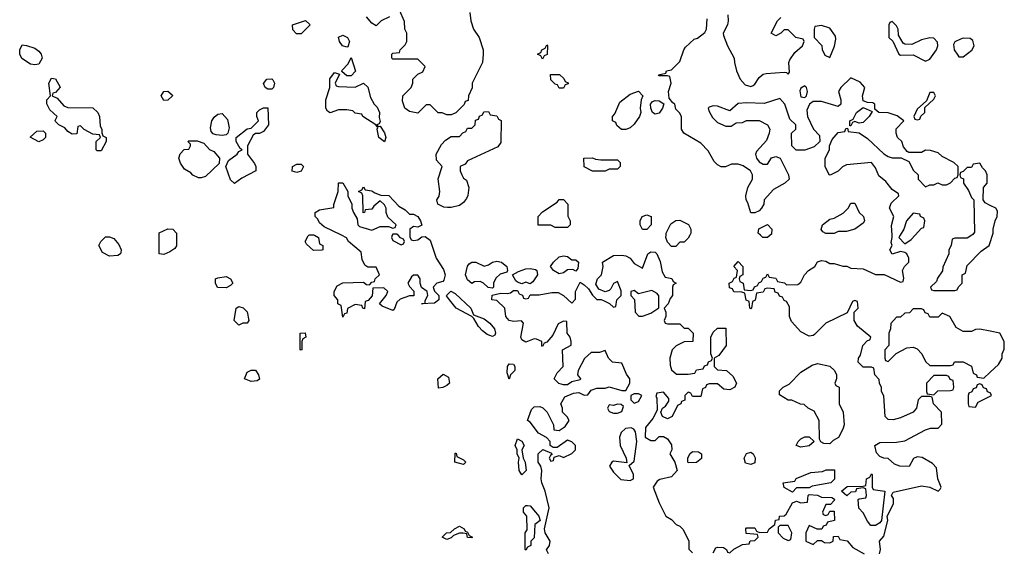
# Model space of a CAD drawing. Header units: inches. Extents: x 2380249 to 2585472, y 382747 to 546448.
# Tile 178 of 256: x 2475338 to 2480068, y 468477 to 471035. Entities that reach past the tile are written whole.
import ezdxf

# ---------------------------------------------------------------- set-up
doc = ezdxf.new("R2010")
doc.units = ezdxf.units.IN
doc.header["$MEASUREMENT"] = 0
for name, color, linetype in [('C4476', 7, 'Continuous'), ('C4477', 7, 'Continuous'), ('C4486', 7, 'Continuous'), ('C4487', 7, 'Continuous')]:
    doc.layers.add(name, color=color, linetype=linetype)

msp = doc.modelspace()

# ---------------------------------------------------------------- linework, layer by layer
at = {"layer": 'C4476', "color": 4, "elevation": 52}
for points in [[(2475770, 469899), (2475736.4, 469916.4), (2475718, 469950), (2475728, 469970), (2475750, 469992), (2475770, 469992), (2475790, 469984.7), (2475814.8, 469954.8), (2475824.7, 469930), (2475823.6, 469916.4), (2475822, 469910), (2475810, 469902)], [(2477990, 469882), (2478010, 469882), (2478022, 469870), (2478019.6, 469840.4), (2478010, 469828), (2477995.3, 469835.3), (2477970, 469834), (2477950, 469819), (2477930, 469814), (2477902, 469830), (2477888, 469850), (2477902, 469870), (2477930, 469896), (2477950, 469901), (2477970, 469898)], [(2477610, 469746), (2477588.4, 469748.4), (2477566, 469770), (2477550, 469778), (2477523.6, 469776.4), (2477510, 469768), (2477490, 469786), (2477479, 469810), (2477489, 469851), (2477498, 469862), (2477510, 469871.3), (2477530, 469871.3), (2477570, 469852), (2477590, 469858), (2477610, 469871.3), (2477630, 469876), (2477652, 469870), (2477678, 469850), (2477682, 469830), (2477678, 469822), (2477646.4, 469813.6), (2477625.4, 469794.6), (2477614, 469770), (2477614, 469750)], [(2477790, 469766), (2477770, 469775.3), (2477750, 469766), (2477730, 469775.3), (2477721.2, 469781.2), (2477706, 469810), (2477733.6, 469826.4), (2477770, 469838.8), (2477790, 469841), (2477815.3, 469835.3), (2477822, 469830), (2477824.7, 469810), (2477803.6, 469776.4)], [(2476330, 469748), (2476289, 469749), (2476278, 469770), (2476278, 469790), (2476290, 469796), (2476330, 469802), (2476351.1, 469791.1), (2476362, 469770), (2476350, 469758)], [(2477610, 469513.2), (2477583.6, 469523.6), (2477560.5, 469540.5), (2477541.6, 469561.6), (2477520.4, 469600.4), (2477509.3, 469609.3), (2477435.3, 469650), (2477402, 469690), (2477389, 469709), (2477390, 469712), (2477409.2, 469730.8), (2477430, 469721), (2477506, 469650), (2477518, 469618), (2477570, 469598), (2477596.9, 469576.9), (2477619.3, 469550), (2477624, 469530), (2477619.9, 469520.1)], [(2478290, 469735.3), (2478274, 469730), (2478274, 469710), (2478292, 469692), (2478294, 469630), (2478312, 469612), (2478330, 469611.3), (2478370, 469626), (2478408.7, 469651.3), (2478408.4, 469708.4), (2478400.4, 469720.4), (2478374, 469734), (2478310, 469718)], [(2476390, 469568.7), (2476368.7, 469590), (2476378, 469650), (2476390, 469658), (2476410.9, 469650.9), (2476430, 469632), (2476438, 469590), (2476430, 469578), (2476410, 469578)], [(2476690, 469448.7), (2476686, 469450), (2476686, 469530), (2476710, 469532), (2476712, 469510), (2476698, 469502), (2476694, 469490), (2476694, 469450)], [(2477690, 469308.7), (2477679, 469339), (2477680.9, 469370), (2477690, 469382.8), (2477710, 469381), (2477717.3, 469370), (2477717.3, 469350), (2477696, 469330)], [(2479230, 468998), (2479200.4, 469000.4), (2479187.3, 469007.3), (2479180.4, 469020.4), (2479178, 469110), (2479154.6, 469154.6), (2479126, 469170), (2479107.3, 469187.3), (2479088.4, 469188.4), (2479047.3, 469207.3), (2479030, 469208), (2478987.3, 469232.7), (2478987.3, 469252.7), (2479006, 469270), (2479034.6, 469285.4), (2479090, 469342), (2479144.7, 469375.3), (2479170, 469384.7), (2479230, 469371.3), (2479252, 469350), (2479262, 469330), (2479262, 469310), (2479254, 469290), (2479258, 469278), (2479274, 469270), (2479274, 469190), (2479294, 469150), (2479298, 469090), (2479291.6, 469068.4), (2479271.1, 469028.9), (2479245.4, 469014.6)], [(2476450, 469297.2), (2476418, 469310), (2476430, 469342), (2476450, 469352), (2476470, 469352), (2476486, 469330), (2476490, 469308), (2476478.8, 469301.2)], [(2477350, 469266), (2477346, 469310), (2477372, 469332), (2477398, 469318), (2477402, 469290), (2477390, 469278), (2477370, 469268)], [(2479790, 469326), (2479730, 469326), (2479694, 469290), (2479694, 469250), (2479698, 469238), (2479730, 469234), (2479748, 469252), (2479810, 469254), (2479822, 469258), (2479826, 469270), (2479822, 469302), (2479807.3, 469307.3), (2479802, 469322)], [(2478310, 469238), (2478290, 469238), (2478274, 469230), (2478274, 469210), (2478290, 469194), (2478310, 469202), (2478326, 469230)], [(2478210, 469188), (2478190, 469182), (2478170, 469186), (2478162, 469170), (2478170, 469154), (2478190, 469144.7), (2478210, 469144.7), (2478230, 469154), (2478238, 469178), (2478227.3, 469187.3)], [(2478275.3, 469075.3), (2478248, 469072), (2478228, 469052), (2478218.8, 469030), (2478222.8, 468990), (2478252, 468930), (2478254, 468906), (2478190, 468915.3), (2478182, 468910), (2478172, 468890), (2478190, 468862), (2478226.4, 468826.4), (2478270, 468822), (2478286, 468830), (2478286, 468850), (2478266, 468894), (2478290, 468914), (2478302, 469010), (2478296.4, 469056.4), (2478288.4, 469068.4)], [(2479090, 468982), (2479068, 468990), (2479078, 469010), (2479090, 469022), (2479110, 469031.3), (2479130, 469032), (2479154, 469010), (2479130, 468988)], [(2477750, 468849), (2477737.2, 468870), (2477734, 468910), (2477738, 468930), (2477728, 468950), (2477728, 468970), (2477719, 468990), (2477730, 469022), (2477750, 469011.3), (2477761, 468990), (2477750.8, 468970), (2477756, 468930), (2477766, 468910), (2477770.7, 468870)], [(2477470, 468898), (2477428, 468910), (2477430, 468954), (2477434, 468954), (2477438, 468938), (2477470, 468922), (2477482, 468910)], [(2478550, 468906), (2478548, 468910), (2478548, 468930), (2478558, 468950), (2478570, 468962), (2478599.6, 468959.6), (2478614, 468950), (2478612.7, 468927.3), (2478590, 468908)], [(2478850, 468898), (2478825.2, 468905.2), (2478818, 468930), (2478828.9, 468951.1), (2478850, 468958), (2478862, 468950), (2478870.9, 468930.9), (2478870, 468906)], [(2479050, 468766), (2479010, 468788), (2479006, 468810), (2479062, 468818), (2479068.4, 468831.6), (2479139, 468861), (2479195.3, 468864.7), (2479212.7, 468872.7), (2479252.7, 468872.7), (2479251.6, 468828.4), (2479234, 468810), (2479144.7, 468795.3), (2479130, 468786), (2479070, 468786)], [(2479426, 468606), (2479410, 468626), (2479390, 468666), (2479368.4, 468688.4), (2479366, 468730), (2479370, 468734), (2479402, 468738), (2479406, 468750), (2479402, 468782), (2479390, 468786), (2479358, 468782), (2479352.7, 468767.3), (2479330, 468766), (2479311.3, 468748.7), (2479286, 468770), (2479312.7, 468792.7), (2479390, 468794), (2479402, 468798), (2479406, 468830), (2479422, 468838), (2479430, 468854), (2479434, 468850), (2479434, 468790), (2479438, 468778), (2479494, 468770), (2479478, 468630), (2479470, 468618), (2479450, 468606)], [(2477770, 468488), (2477766, 468490), (2477766, 468570), (2477775.3, 468584.7), (2477774, 468650), (2477758, 468670), (2477758, 468690), (2477770, 468702), (2477778, 468702), (2477790, 468701), (2477816, 468670), (2477831.3, 468650), (2477838, 468630), (2477812, 468610), (2477810, 468546), (2477794, 468530), (2477794, 468510), (2477778, 468502)], [(2477510, 468546), (2477490, 468548), (2477486, 468566), (2477468.4, 468568.4), (2477450, 468568.7), (2477422, 468558), (2477410, 468546), (2477390, 468538), (2477368, 468550), (2477389.1, 468570.9), (2477408, 468572), (2477426, 468590), (2477450, 468602), (2477474, 468590), (2477478, 468578), (2477490, 468574), (2477498, 468558), (2477514, 468550)], [(2479030, 468606), (2478990, 468606), (2478982, 468598), (2478982, 468570), (2479005.4, 468545.4), (2479030, 468534), (2479042, 468538), (2479048, 468570)]]:
    msp.add_lwpolyline(points, close=True, dxfattribs=at)
for points in [[(2476091.9, 470000), (2476091.3, 469948.7), (2476083.6, 469936.4), (2476059.8, 469920.2), (2476030, 469908), (2476008, 469910), (2476008.4, 470000)], [(2476754, 470000), (2476774, 469990), (2476778, 469958), (2476794, 469950), (2476794, 469930), (2476790, 469928), (2476750, 469926), (2476716.4, 469956.4), (2476708.7, 469970), (2476723.1, 469996.9), (2476727.3, 470000)], [(2477212.5, 470000), (2477212.7, 469992.7), (2477218, 469978), (2477230, 469974), (2477250, 469978), (2477270, 469992), (2477285.2, 469994.8), (2477310, 469976.3), (2477338.4, 469890), (2477374.7, 469834.7), (2477382.4, 469810), (2477376.1, 469783.9), (2477370, 469777.2), (2477342, 469770), (2477324.7, 469750), (2477331.1, 469731.1), (2477351.3, 469710), (2477351.3, 469690), (2477330, 469674), (2477268.7, 469670), (2477286, 469674), (2477286, 469686), (2477299, 469710), (2477295.3, 469730), (2477268.7, 469748.7), (2477262, 469770), (2477262, 469790), (2477250, 469808), (2477230, 469808), (2477219.6, 469800.4), (2477202, 469770), (2477210, 469754), (2477231.6, 469731.6), (2477231, 469709), (2477210, 469709), (2477166.4, 469693.6), (2477150, 469678), (2477136.9, 469643.1), (2477130, 469638), (2477079, 469659), (2477066, 469670), (2477098, 469710), (2477106, 469730), (2477087.3, 469747.3), (2477034, 469746), (2477031.6, 469708.4), (2477012.7, 469687.3), (2476998, 469682), (2476994, 469646), (2476986, 469650), (2476982, 469662), (2476950, 469668), (2476912, 469648), (2476910, 469626), (2476898, 469622), (2476890, 469606), (2476882, 469662), (2476866, 469670), (2476866, 469690), (2476848, 469710), (2476848, 469730), (2476863.1, 469756.9), (2476890, 469771), (2476990, 469774), (2477003.6, 469763.6), (2477018, 469762), (2477030, 469774), (2477042, 469778), (2477046, 469790), (2477066, 469810), (2477050, 469846), (2477010, 469846), (2476996.4, 469856.4), (2476983.1, 469883.1), (2476978, 469918), (2476918, 469970), (2476908.4, 469988.4), (2476884.2, 470000)], [(2477128, 470000), (2477124.7, 469990), (2477130, 469974), (2477170, 469954), (2477182, 469958), (2477186, 469970), (2477182, 469982), (2477167.3, 469987.3), (2477155.6, 470000)], [(2478557, 470000), (2478550, 469986), (2478530, 469966), (2478510, 469966), (2478490, 469946), (2478470, 469946), (2478450, 469966), (2478442, 469990), (2478443, 470000)], [(2479468, 468470), (2479473.2, 468490), (2479468, 468530), (2479490, 468554), (2479508, 468630), (2479506, 468650), (2479536, 468710), (2479535.1, 468735.1), (2479526, 468750), (2479534.6, 468765.4), (2479670, 468796.3), (2479710.6, 468790.6), (2479750, 468771.3), (2479760.4, 468779.6), (2479764, 468790), (2479749, 468830), (2479742, 468882), (2479723.1, 468903.1), (2479672.9, 468932.9), (2479650, 468935.3), (2479631.6, 468928.4), (2479610.9, 468889.1), (2479566, 468890), (2479540.2, 468900.2), (2479510, 468928), (2479488.9, 468928.9), (2479470, 468938), (2479454.6, 468954.6), (2479446, 468990), (2479470, 469004.7), (2479550, 469006), (2479590, 469012), (2479690, 469064.7), (2479712.7, 469072.7), (2479750, 469074), (2479767.3, 469092.7), (2479766, 469150), (2479728, 469190), (2479722, 469222), (2479710, 469226), (2479670, 469226), (2479654, 469210), (2479646, 469170), (2479630.6, 469149.4), (2479570, 469122.7), (2479533.6, 469113.6), (2479510, 469115.3), (2479495.3, 469130), (2479488.7, 469228.7), (2479478, 469250), (2479478, 469270), (2479468.4, 469288.4), (2479467.3, 469307.3), (2479446, 469330), (2479442, 469362), (2479430, 469366), (2479390, 469366), (2479366, 469390), (2479368, 469410), (2479376.4, 469423.6), (2479388.7, 469470), (2479410, 469494), (2479422, 469498), (2479426, 469510), (2479363.1, 469563.1), (2479346, 469590), (2479346, 469630), (2479366, 469650), (2479362, 469682), (2479350, 469686), (2479338, 469682), (2479312.7, 469627.3), (2479210, 469578), (2479156.9, 469523.1), (2479150, 469518), (2479130, 469515.3), (2479090, 469535.3), (2479045.2, 469585.2), (2479035.3, 469610), (2479036.4, 469656.4), (2479022, 469682), (2479010, 469686), (2479002, 469702), (2478988, 469708), (2478982, 469722), (2478967.3, 469727.3), (2478962, 469742), (2478930, 469746), (2478918, 469742), (2478910, 469726), (2478878, 469722), (2478871.6, 469688.4), (2478858, 469682), (2478854, 469650), (2478850, 469646), (2478846, 469650), (2478842, 469682), (2478828.4, 469688.4), (2478822, 469722), (2478807.3, 469727.3), (2478768.4, 469728.4), (2478762, 469742), (2478747.3, 469747.3), (2478746, 469770), (2478762, 469778), (2478770, 469794), (2478782, 469798), (2478786, 469830), (2478768.7, 469850), (2478790, 469874), (2478812, 469850), (2478812, 469810), (2478798, 469802), (2478794, 469790), (2478798, 469778), (2478814, 469770), (2478818, 469738), (2478850, 469734), (2478862, 469738), (2478867.3, 469752.7), (2478882, 469758), (2478888, 469772), (2478902, 469778), (2478910, 469794), (2478922, 469798), (2478930, 469814), (2478938, 469798), (2478970, 469794), (2478978, 469778), (2479011.6, 469771.6), (2479022, 469762), (2479076.4, 469763.6), (2479090, 469774), (2479108, 469810), (2479128, 469830), (2479158, 469850), (2479170, 469872), (2479190, 469878), (2479210, 469876), (2479230, 469864.7), (2479250, 469864.7), (2479291.6, 469851.6), (2479311.3, 469851.3), (2479330, 469842), (2479390, 469838), (2479450, 469811.3), (2479490.9, 469810.9), (2479570, 469774), (2479582, 469778), (2479586, 469794), (2479579, 469830), (2479589, 469850), (2479609.2, 469870), (2479609.2, 469890), (2479599, 469910), (2479590, 469917.2), (2479570, 469921.2), (2479530, 469908.7), (2479518, 469930), (2479528.7, 469950), (2479525.2, 469965.2), (2479529, 469990), (2479528.6, 470000)], [(2478943.1, 470000), (2478930, 469988.7), (2478908.7, 469988.7), (2478896.6, 470000)], [(2479568, 470000), (2479562, 469990), (2479590, 469958), (2479620.4, 469979.6), (2479639, 470000)], [(2479911.9, 470000), (2479890, 469986), (2479830, 469986), (2479818, 469982), (2479812, 469950), (2479802, 469930), (2479802, 469910), (2479772.7, 469847.3), (2479771.6, 469828.4), (2479746.4, 469793.6), (2479742, 469778), (2479714, 469750), (2479718, 469738), (2479730, 469734), (2479830, 469734), (2479842, 469738), (2479847.3, 469752.7), (2479866, 469770), (2479866, 469810), (2479882, 469818), (2479890, 469854), (2479956.4, 469923.6), (2479995.3, 469950), (2480000, 469965)], [(2477878, 468470), (2477868.7, 468488.7), (2477882.7, 468510), (2477886, 468530), (2477862, 468570), (2477859, 468590), (2477881.2, 468690), (2477862.7, 468770), (2477846, 468810), (2477842.7, 468830), (2477846, 468870), (2477841.2, 468890), (2477829.4, 468910), (2477829.5, 468950.5), (2477851.6, 468971.6), (2477892.7, 468952.7), (2477894, 468946), (2477890, 468946), (2477882, 468930), (2477890, 468914), (2477902, 468918), (2477906, 468934), (2477920.4, 468939.6), (2477930, 468942), (2477950, 468932), (2477990, 468952), (2478008, 468970), (2478008, 468990), (2477990, 469008), (2477970, 469015.3), (2477919.6, 468980.4), (2477900.4, 468980.4), (2477886, 468990), (2477886, 469010), (2477868.4, 469028.4), (2477830, 469048.7), (2477790, 469102), (2477778, 469110), (2477797, 469163), (2477810, 469176), (2477836.9, 469176.9), (2477851.1, 469171.1), (2477872, 469150), (2477902, 469090), (2477904.7, 469064.7), (2477930, 469062), (2477959, 469081), (2477978, 469110), (2477968.4, 469128.4), (2477946, 469150), (2477946, 469170), (2477938, 469190), (2477956.4, 469223.6), (2477999, 469241), (2478024.7, 469244.7), (2478050, 469232), (2478067.3, 469232.7), (2478084, 469256), (2478110, 469264.7), (2478150, 469264.7), (2478170, 469271.3), (2478230, 469254), (2478250, 469254), (2478268.7, 469290), (2478268.7, 469310), (2478252.5, 469332.5), (2478230, 469386), (2478186, 469390), (2478166, 469410), (2478150, 469446), (2478123.6, 469436.4), (2478083.6, 469436.4), (2478051.6, 469408.4), (2478021, 469350), (2478018, 469330), (2478032, 469310), (2478030, 469306), (2477990, 469295.3), (2477970, 469282), (2477950, 469282), (2477928.4, 469288.4), (2477906, 469310), (2477920.2, 469339.8), (2477948, 469370), (2477946, 469450), (2477987.3, 469472.7), (2477988, 469490), (2477982, 469510), (2477968.7, 469530), (2477966, 469586), (2477950, 469588), (2477925.4, 469574.6), (2477899.8, 469520.2), (2477870, 469486), (2477858, 469482), (2477850, 469466), (2477846, 469470), (2477846, 469490), (2477820.4, 469500.4), (2477810, 469502), (2477770, 469486), (2477750, 469498), (2477746, 469510), (2477758, 469578), (2477748.7, 469588.7), (2477710, 469586), (2477688.7, 469590), (2477674, 469610), (2477668, 469650), (2477630, 469686), (2477606, 469690), (2477608.4, 469711.6), (2477650, 469722), (2477680.4, 469719.6), (2477696.4, 469723.6), (2477710, 469734), (2477730, 469734), (2477738, 469718), (2477752.7, 469712.7), (2477758, 469698), (2477770, 469694), (2477782, 469698), (2477790, 469714), (2477834, 469714), (2477894.6, 469725.4), (2477924.7, 469724.7), (2477950.9, 469710.9), (2477990, 469674), (2478007.3, 469692.7), (2478008.7, 469730), (2478030, 469774), (2478050, 469762), (2478070, 469742), (2478090, 469712), (2478110, 469692), (2478131.3, 469691.3), (2478145.4, 469685.4), (2478172, 469672), (2478190, 469654), (2478202, 469658), (2478206, 469690), (2478228, 469710), (2478227.3, 469732.7), (2478210, 469778), (2478190, 469768), (2478178, 469742), (2478170, 469735.3), (2478150, 469728), (2478120.9, 469740.9), (2478105.6, 469765.6), (2478114.5, 469790), (2478132.7, 469810), (2478141.2, 469850), (2478138, 469870), (2478190, 469902), (2478230, 469904.7), (2478250, 469901), (2478270.5, 469890.5), (2478290, 469864.7), (2478330, 469842), (2478355.3, 469910), (2478370, 469921), (2478390, 469918), (2478398, 469910), (2478414, 469874), (2478423.6, 469823.6), (2478438, 469798), (2478471.6, 469791.6), (2478478, 469778), (2478492, 469770), (2478478, 469762), (2478474, 469750), (2478474, 469710), (2478463.6, 469696.4), (2478454, 469670), (2478434, 469650), (2478442, 469630), (2478442, 469610), (2478434, 469590), (2478438, 469578), (2478450, 469574), (2478510, 469574), (2478530, 469554), (2478550, 469554), (2478574, 469530), (2478571.1, 469488.9), (2478530, 469488), (2478491.1, 469468.9), (2478472, 469450), (2478462, 469410), (2478463.6, 469376.4), (2478470, 469354), (2478492.7, 469332.7), (2478550, 469332), (2478582, 469338), (2478590, 469354), (2478622, 469358), (2478627.3, 469372.7), (2478642, 469378), (2478647.3, 469392.7), (2478662, 469398), (2478666, 469410), (2478658, 469430), (2478658, 469510), (2478670, 469534), (2478690, 469554), (2478730, 469554), (2478731.3, 469470), (2478696.9, 469423.1), (2478674, 469410), (2478674, 469370), (2478690, 469354), (2478734, 469350), (2478763.6, 469323.6), (2478782, 469290), (2478774, 469270), (2478750, 469258), (2478720.4, 469260.4), (2478690, 469286), (2478650, 469286), (2478638, 469282), (2478632, 469268), (2478618, 469262), (2478610, 469226), (2478570, 469226), (2478562, 469242), (2478550, 469246), (2478534, 469230), (2478532.7, 469207.3), (2478518, 469202), (2478514, 469190), (2478498, 469182), (2478472, 469130), (2478450, 469118), (2478426, 469130), (2478418, 469150), (2478426, 469170), (2478440.4, 469179.6), (2478456.4, 469203.6), (2478456.4, 469216.4), (2478430, 469246), (2478398, 469242), (2478394, 469226), (2478398, 469218), (2478399.6, 469160.4), (2478379.8, 469120.2), (2478343.6, 469076.4), (2478342, 469030), (2478370, 469014), (2478390, 469014), (2478410, 469034), (2478430, 469034), (2478450, 469022), (2478470, 468994), (2478470.9, 468969.1), (2478462, 468950), (2478486, 468910), (2478496, 468870), (2478470, 468839.3), (2478413.4, 468826.6), (2478400.5, 468819.5), (2478381, 468790), (2478410, 468714), (2478442, 468650), (2478470, 468634), (2478492, 468610), (2478510, 468602.8), (2478526, 468586), (2478552, 468530), (2478552.7, 468492.7), (2478570, 468474)], [(2480000, 469538.9), (2479950, 469548.7), (2479930, 469548), (2479910, 469538), (2479870, 469538), (2479836.4, 469556.4), (2479806, 469610), (2479770, 469626), (2479750, 469606), (2479710, 469606), (2479702, 469622), (2479687.3, 469627.3), (2479682, 469642), (2479670, 469646), (2479630, 469646), (2479612.7, 469627.3), (2479590, 469626), (2479570, 469606), (2479550, 469606), (2479523.6, 469576.4), (2479522, 469550), (2479514, 469530), (2479514, 469470), (2479494, 469450), (2479494, 469410), (2479498, 469398), (2479510, 469394), (2479548, 469432), (2479600.4, 469459.6), (2479630, 469462), (2479650, 469454), (2479671.1, 469431.1), (2479690, 469394), (2479710, 469374), (2479810, 469374), (2479822, 469378), (2479828.4, 469391.6), (2479870, 469392), (2479911.1, 469371.1), (2479918, 469338), (2479934, 469330), (2479938, 469318), (2479970, 469314), (2480000, 469342)], [(2480000, 469242.7), (2479987.3, 469247.3), (2479982, 469262), (2479967.3, 469267.3), (2479962, 469282), (2479950, 469286), (2479938, 469282), (2479932.7, 469267.3), (2479918, 469262), (2479912.7, 469247.3), (2479898, 469242), (2479894, 469230), (2479894, 469190), (2479898, 469178), (2479930, 469174), (2479942, 469198), (2480000, 469227)], [(2478670, 468474), (2478682, 468498), (2478690, 468502), (2478719.6, 468499.6), (2478734, 468490), (2478738, 468478), (2478750, 468474), (2478768.4, 468491.6), (2478810, 468514), (2478842, 468518), (2478847.3, 468532.7), (2478870, 468534), (2478886, 468550), (2478882, 468562), (2478827.3, 468567.3), (2478826, 468590), (2478830, 468594), (2478870, 468594), (2478878, 468578), (2478892.7, 468572.7), (2478930, 468574), (2478938, 468590), (2478966, 468610), (2478968.9, 468631.1), (2478986, 468634), (2478988, 468650), (2479010, 468652), (2479020.4, 468659.6), (2479050, 468714), (2479070, 468722), (2479090, 468714), (2479122, 468718), (2479126, 468750), (2479130, 468754), (2479170, 468752), (2479190, 468742), (2479239.6, 468739.6), (2479252, 468732), (2479250, 468726), (2479232.7, 468707.3), (2479210, 468706), (2479194, 468670), (2479198, 468658), (2479210, 468654), (2479222, 468658), (2479230, 468674), (2479250, 468674), (2479252, 468630), (2479218, 468622), (2479212.7, 468607.3), (2479198, 468602), (2479192, 468588), (2479168.4, 468588.4), (2479130, 468606), (2479114, 468570), (2479114, 468530), (2479150, 468514), (2479170, 468534), (2479190, 468534), (2479203.6, 468523.6), (2479230, 468522), (2479246, 468530), (2479247.3, 468552.7), (2479270, 468554), (2479278, 468538), (2479312.7, 468532.7), (2479339.6, 468499.6), (2479394, 468470)]]:
    msp.add_lwpolyline(points, dxfattribs=at)
at = {"layer": 'C4477', "color": 4, "elevation": 52}
for points in [[(2477501, 471070), (2477504.7, 471030), (2477518, 470990), (2477544.7, 470950), (2477564.7, 470890), (2477564.7, 470870), (2477562, 470830), (2477512, 470730), (2477511.1, 470708.9), (2477494, 470670), (2477492.7, 470647.3), (2477478, 470642), (2477472.7, 470627.3), (2477432.7, 470587.3), (2477410, 470578), (2477390, 470578), (2477367.3, 470587.3), (2477348.4, 470588.4), (2477310, 470626), (2477290, 470626), (2477250, 470586), (2477210, 470594), (2477188.7, 470610), (2477176.4, 470643.6), (2477178, 470670), (2477218, 470710), (2477226, 470730), (2477226, 470750), (2477250, 470774), (2477274.6, 470785.4), (2477286, 470810), (2477250, 470846), (2477130, 470846), (2477126, 470850), (2477126, 470870), (2477130, 470874), (2477162, 470878), (2477166, 470890), (2477190, 470914), (2477198, 470930), (2477198, 470970), (2477188, 470990), (2477187.3, 471027.3), (2477162, 471082)], [(2477114, 471050), (2477074, 471030), (2477050, 471006), (2477030, 471018), (2477004, 471050)], [(2479528.6, 470000), (2479526.8, 470046.8), (2479537.2, 470090), (2479516.2, 470130), (2479525.1, 470154.9), (2479562, 470190), (2479559, 470199), (2479530, 470219), (2479498.3, 470258.3), (2479466, 470286), (2479450, 470324), (2479430, 470349.2), (2479310, 470338), (2479291.1, 470328.9), (2479270, 470308), (2479231.6, 470288.4), (2479226, 470290), (2479208, 470330), (2479208, 470370), (2479228, 470410), (2479228, 470430), (2479240.4, 470459.6), (2479270, 470494), (2479302, 470498), (2479307.3, 470512.7), (2479314, 470514), (2479318, 470498), (2479370, 470492), (2479410, 470464.7), (2479490, 470391.3), (2479510, 470378), (2479530, 470372), (2479572, 470372), (2479610, 470354), (2479631.6, 470311.6), (2479654, 470290), (2479654, 470270), (2479690, 470232), (2479710, 470242), (2479730, 470242), (2479748.9, 470251.1), (2479770, 470242), (2479790, 470242), (2479810, 470252), (2479830, 470274), (2479842, 470278), (2479846, 470290), (2479846, 470330), (2479826, 470350), (2479770, 470378), (2479750, 470395.3), (2479712.7, 470407.3), (2479690, 470408), (2479670, 470398), (2479610, 470398), (2479602, 470402), (2479584, 470424), (2479575.3, 470450), (2479555.3, 470470), (2479548.7, 470490), (2479549.1, 470510.9), (2479586, 470550), (2479553.6, 470573.6), (2479530, 470582), (2479510, 470588.7), (2479466, 470590), (2479446, 470606), (2479446, 470630), (2479436.4, 470636.4), (2479410, 470638), (2479390, 470646), (2479386, 470670), (2479397.2, 470710), (2479375.6, 470735.6), (2479330, 470756), (2479282, 470710), (2479272, 470690), (2479282, 470650), (2479282, 470630), (2479270, 470618), (2479190, 470642), (2479150, 470642), (2479132, 470630), (2479119.6, 470600.4), (2479122, 470570), (2479152, 470510), (2479179.6, 470479.6), (2479182, 470450), (2479155.3, 470424.7), (2479110, 470408.7), (2479068.4, 470408.4), (2479048, 470430), (2479046, 470490), (2479066, 470510), (2479066, 470530), (2479038, 470558), (2479014, 470630), (2478990, 470657.2), (2478913.6, 470633.6), (2478830, 470636), (2478790, 470632.7), (2478750, 470598), (2478690, 470619.3), (2478670, 470621.2), (2478650, 470615.3), (2478646, 470610), (2478650, 470594), (2478665.4, 470565.4), (2478690, 470542), (2478730, 470524.7), (2478756.4, 470523.6), (2478780.4, 470539.6), (2478810, 470542), (2478830, 470552), (2478890, 470552), (2478931.1, 470531.1), (2478942, 470510), (2478938, 470490), (2478925.4, 470454.6), (2478878, 470402), (2478872, 470390), (2478878, 470370), (2478890, 470352), (2478910, 470342), (2478930, 470342), (2478950, 470372), (2478970, 470378), (2478990.9, 470370.9), (2479032, 470290), (2479034, 470270), (2479014, 470250), (2478959.6, 470220.4), (2478914, 470170), (2478912, 470150), (2478902, 470130), (2478890, 470118), (2478870, 470108), (2478850, 470108), (2478836.4, 470156.4), (2478828, 470170), (2478826, 470190), (2478835.3, 470230), (2478858, 470270), (2478858, 470290), (2478848, 470310), (2478812.9, 470332.9), (2478790, 470342), (2478758, 470342), (2478728.4, 470328.4), (2478708.4, 470328.4), (2478690, 470338), (2478674.6, 470354.6), (2478645.6, 470405.6), (2478610, 470442), (2478528, 470490), (2478518, 470510), (2478518, 470570), (2478508.4, 470588.4), (2478490, 470606), (2478486, 470630), (2478475.3, 470635.3), (2478458, 470658), (2478455.3, 470690), (2478468, 470730), (2478462, 470762), (2478450, 470766), (2478410, 470766), (2478406, 470770), (2478442, 470778), (2478446, 470790), (2478470, 470794), (2478510, 470834), (2478528, 470890), (2478536.4, 470903.6), (2478578, 470942), (2478593.6, 470946.4), (2478630, 470974), (2478638, 470990), (2478640.4, 471039.6)], [(2478739.6, 471059.6), (2478742, 471030), (2478738, 471010), (2478718, 470970), (2478719.6, 470959.6), (2478738, 470910), (2478770.7, 470850.7), (2478771.3, 470830), (2478782, 470790), (2478798.8, 470750), (2478823, 470723), (2478850, 470714), (2478860.9, 470719.1), (2478870, 470726), (2478890, 470758), (2478910, 470773.4), (2478923.3, 470776.7), (2479010, 470782.8), (2479022, 470782), (2479030, 470774), (2479036.4, 470783.6), (2479032.3, 470830), (2479037, 470843), (2479062, 470878), (2479098, 470910), (2479106, 470930), (2479102, 470942), (2479066, 470950), (2479030, 470986), (2479010, 470986), (2478994, 470970), (2478970, 470958), (2478948.7, 470970), (2478978, 471030), (2478994.6, 471045.4)], [(2480000, 470143.5), (2479975.3, 470155.3), (2479966, 470170), (2479968, 470230), (2479986, 470250), (2479986, 470290), (2479978, 470310), (2479963.1, 470323.1), (2479950, 470346), (2479918, 470342), (2479910, 470326), (2479890, 470326), (2479870, 470306), (2479858, 470302), (2479854, 470290), (2479858, 470278), (2479871.6, 470271.6), (2479872, 470250), (2479895.3, 470215.3), (2479910, 470182), (2479922, 470170), (2479924.7, 470015.3), (2479916.9, 470003.1), (2479911.9, 470000)], [(2476884.2, 470000), (2476800.2, 470040.2), (2476779, 470059), (2476770, 470078), (2476758, 470090), (2476758, 470110), (2476778, 470122), (2476847.3, 470132.7), (2476847.3, 470147.3), (2476868.7, 470210), (2476870, 470252), (2476891.1, 470251.1), (2476914, 470210), (2476914, 470190), (2476934, 470150), (2476934, 470130), (2476942, 470110), (2476959.6, 470079.6), (2476962, 470050), (2476970, 470042), (2477030, 470024.7), (2477070, 470042), (2477110, 470042), (2477130, 470034), (2477142, 470038), (2477146, 470050), (2477107.3, 470087.3), (2477098, 470110), (2477098, 470130), (2477090, 470146), (2477070, 470166), (2477039.6, 470140.4), (2477030, 470126), (2476998, 470122), (2476994, 470110), (2476987.3, 470107.3), (2476986, 470190), (2476982, 470202), (2476966, 470210), (2476982, 470218), (2476990, 470232), (2476998, 470218), (2477030, 470214), (2477043.6, 470203.6), (2477072.7, 470192.7), (2477111, 470191), (2477159.6, 470139.6), (2477190, 470122), (2477210, 470102), (2477230, 470101), (2477250.4, 470090.4), (2477264, 470070), (2477270, 470048), (2477250, 470039), (2477230, 470042), (2477212, 470030), (2477212.5, 470000)], [(2478443, 470000), (2478444, 470010), (2478465.6, 470054.4), (2478490, 470071.3), (2478510, 470072), (2478551.1, 470051.1), (2478562, 470030), (2478562, 470010), (2478557, 470000)], [(2479639, 470000), (2479670, 470034), (2479682, 470038), (2479686, 470070), (2479682, 470082), (2479666, 470090), (2479662, 470102), (2479630, 470106), (2479598, 470070), (2479586, 470030), (2479568, 470000)], [(2476008.4, 470000), (2476008.4, 470011.6), (2476049.1, 470030.9), (2476074, 470030), (2476092, 470010), (2476091.9, 470000)], [(2478896.6, 470000), (2478886, 470010), (2478888.9, 470031.1), (2478930, 470052), (2478952, 470030), (2478950, 470006), (2478943.1, 470000)], [(2476727.3, 470000), (2476730, 470002), (2476750, 470002), (2476754, 470000)], [(2477155.6, 470000), (2477150, 470006), (2477130, 470006), (2477128, 470000)]]:
    msp.add_lwpolyline(points, dxfattribs=at)
for points in [[(2476668, 470968), (2476650, 470986), (2476648, 471010), (2476711.6, 471031.6), (2476734, 471010), (2476690, 470968)], [(2479530, 471026), (2479518, 471022), (2479514, 471010), (2479514, 470950), (2479532.7, 470932.7), (2479562, 470870), (2479570, 470864.7), (2479630, 470866.8), (2479690, 470836), (2479710, 470846), (2479742, 470890), (2479748, 470910), (2479747.3, 470927.3), (2479730, 470946), (2479710, 470948), (2479670, 470938), (2479623.6, 470916.4), (2479590, 470918), (2479582, 470922), (2479560.4, 470960.4), (2479558, 470990), (2479550, 471006)], [(2479190, 471008), (2479158, 471002), (2479154, 470990), (2479154, 470950), (2479191.6, 470911.6), (2479192.7, 470892.7), (2479205.4, 470865.4), (2479230, 470854), (2479252.1, 470907.9), (2479258.6, 470941.4), (2479257, 470957), (2479230, 470994)], [(2476910, 470904), (2476888.7, 470910), (2476874, 470930), (2476868.9, 470951.1), (2476890, 470960.7), (2476913.4, 470950), (2476922, 470930), (2476914.4, 470905.6)], [(2479870, 470946.6), (2479857.5, 470942.5), (2479830.6, 470929.4), (2479824, 470916), (2479827.7, 470890), (2479844.4, 470864.4), (2479850, 470857.3), (2479870, 470856.3), (2479911.3, 470888.7), (2479922.7, 470910), (2479916, 470936), (2479904.7, 470944.7)], [(2475410, 470819), (2475390, 470822), (2475348.9, 470848.9), (2475338, 470870), (2475338, 470890), (2475350, 470914), (2475370, 470912), (2475410, 470898), (2475430, 470884.7), (2475441, 470870), (2475446, 470850), (2475430, 470822)], [(2477850, 470846), (2477842, 470862), (2477826, 470870), (2477842, 470878), (2477846, 470890), (2477862, 470898), (2477870, 470914), (2477874, 470910), (2477871.6, 470868.4), (2477858, 470862)], [(2476910, 470766), (2476886, 470786), (2476887.3, 470792.7), (2476916.4, 470823.6), (2476930, 470854), (2476951.1, 470788.9), (2476930, 470766)], [(2476950, 470712), (2476990, 470731.3), (2477010, 470710.8), (2477022.5, 470662.5), (2477040.7, 470630), (2477055.4, 470615.4), (2477066.4, 470590), (2477065.2, 470565.2), (2477070, 470546), (2477064.7, 470535.3), (2477054, 470530), (2477062, 470522), (2477070, 470524.7), (2477090, 470492), (2477097.3, 470470), (2477090, 470449.2), (2477064, 470470), (2477055.3, 470510), (2477058, 470518), (2477048.7, 470530), (2476986, 470570), (2476982, 470582), (2476950, 470586), (2476938, 470598), (2476910, 470602), (2476870, 470602), (2476830, 470588.7), (2476816.4, 470596.4), (2476808.7, 470610), (2476809, 470650), (2476828, 470710), (2476828.4, 470751.6), (2476850, 470782), (2476874, 470774), (2476854, 470730), (2476858, 470718), (2476870, 470714)], [(2475710, 470406), (2475706, 470410), (2475706, 470450), (2475726, 470470), (2475722, 470482), (2475690, 470486), (2475647.3, 470507.3), (2475630, 470526), (2475618, 470522), (2475612.7, 470487.3), (2475590, 470486), (2475570, 470498), (2475555.3, 470515.3), (2475526, 470530), (2475510, 470546), (2475508.4, 470551.6), (2475518, 470570), (2475483.2, 470603.2), (2475468.9, 470631.1), (2475468.7, 470651.3), (2475486, 470670), (2475478, 470730), (2475490, 470754), (2475510, 470752), (2475532, 470712), (2475510, 470686), (2475498, 470682), (2475494, 470670), (2475518, 470658), (2475550, 470622), (2475570, 470614), (2475690, 470612), (2475714, 470590), (2475722, 470570), (2475724.7, 470524.7), (2475732, 470510), (2475732.7, 470492.7), (2475738, 470478), (2475754, 470470), (2475754, 470450), (2475730, 470406)], [(2476530, 470702), (2476518, 470710), (2476508.7, 470728.7), (2476526, 470750), (2476550, 470752), (2476554, 470746), (2476562, 470730), (2476558, 470710), (2476550, 470702)], [(2477930, 470706), (2477922, 470722), (2477910, 470726), (2477890, 470746), (2477887.3, 470772.7), (2477931.6, 470771.6), (2477952.7, 470752.7), (2477958, 470738), (2477972.7, 470732.7), (2477972.7, 470727.3), (2477958, 470722), (2477950, 470706)], [(2476030, 470648), (2476018, 470670), (2476030, 470691.3), (2476050, 470692), (2476070, 470674), (2476071.3, 470670), (2476050, 470648.7)], [(2478250, 470508), (2478228.4, 470508.4), (2478207.3, 470527.3), (2478202, 470542), (2478186, 470550), (2478186, 470570), (2478196.4, 470583.6), (2478221.2, 470638.8), (2478270, 470678), (2478310, 470692), (2478331.3, 470670), (2478322.8, 470650), (2478318, 470610), (2478321.6, 470590), (2478315.5, 470570), (2478290, 470534), (2478270, 470515.3)], [(2479110, 470718), (2479090, 470706), (2479086, 470694), (2479090, 470664.7), (2479110, 470662), (2479118, 470670), (2479122, 470690), (2479118, 470710)], [(2479730, 470686), (2479710, 470686), (2479694, 470646), (2479650, 470606), (2479634, 470570), (2479638, 470558), (2479650, 470554), (2479662, 470558), (2479667.3, 470572.7), (2479686, 470590), (2479686, 470614), (2479730, 470654), (2479738, 470670)], [(2478390, 470580.9), (2478377.2, 470590), (2478369.3, 470610), (2478369, 470630), (2478378, 470642), (2478390, 470646.8), (2478410, 470646), (2478431.6, 470631.6), (2478426, 470610), (2478410, 470586)], [(2476370, 470248), (2476350, 470266), (2476328, 470330), (2476340.9, 470359.1), (2476382, 470390), (2476390, 470402), (2476406, 470410), (2476396.4, 470416.4), (2476378, 470450), (2476378, 470470), (2476430, 470512), (2476450, 470514), (2476486, 470550), (2476478, 470570), (2476478, 470590), (2476490, 470602), (2476510, 470611.3), (2476530, 470612), (2476534, 470530), (2476510, 470498), (2476490, 470488.7), (2476470, 470488), (2476459.6, 470480.4), (2476432, 470430), (2476432, 470390), (2476465.4, 470345.4), (2476472, 470330), (2476472, 470310), (2476405.2, 470274.8)], [(2477410, 470132.7), (2477393.2, 470133.2), (2477375.3, 470135.3), (2477346, 470150), (2477342, 470170), (2477352.9, 470187.1), (2477356, 470210), (2477349.1, 470270.9), (2477368, 470330), (2477340.4, 470360.4), (2477338, 470390), (2477364.7, 470435.3), (2477383.1, 470456.9), (2477410, 470474), (2477450, 470474), (2477467.3, 470492.7), (2477482, 470498), (2477490, 470514), (2477510, 470514), (2477526, 470530), (2477527.3, 470552.7), (2477542, 470558), (2477547.3, 470572.7), (2477562, 470578), (2477567.3, 470592.7), (2477590, 470594), (2477598, 470578), (2477630, 470574), (2477638, 470558), (2477651.6, 470551.6), (2477650, 470446), (2477635.3, 470424.7), (2477490, 470358), (2477478, 470342), (2477454, 470330), (2477454, 470310), (2477462, 470290), (2477470, 470274), (2477484.7, 470264.7), (2477496, 470230), (2477490.9, 470190.9), (2477484.1, 470175.9), (2477470, 470157.2), (2477450, 470143.7)], [(2479370, 470538), (2479350, 470546), (2479338, 470542), (2479330, 470526), (2479326, 470526), (2479326, 470550), (2479342, 470558), (2479358, 470590), (2479390, 470614), (2479434, 470594), (2479418, 470570), (2479390, 470542)], [(2476310, 470479), (2476282, 470482), (2476267.3, 470487.3), (2476258, 470498), (2476255.3, 470515.3), (2476261.2, 470550), (2476272.5, 470567.5), (2476290, 470581), (2476310, 470584.7), (2476336.3, 470556.3), (2476343.5, 470516.5), (2476338, 470490), (2476330, 470482)], [(2475430, 470449), (2475388.4, 470471.6), (2475420.4, 470499.6), (2475450, 470502), (2475462, 470490), (2475462, 470470), (2475450, 470458)], [(2476210, 470275.3), (2476196.4, 470276.4), (2476170, 470288), (2476160.4, 470300.4), (2476130, 470318), (2476110, 470346), (2476102, 470370), (2476108.4, 470391.6), (2476128, 470412), (2476150, 470414), (2476158, 470430), (2476158, 470438), (2476146, 470450), (2476150, 470454), (2476190, 470454), (2476222, 470442), (2476250, 470412), (2476270, 470402), (2476298, 470370), (2476296, 470344), (2476230, 470282)], [(2478130, 470362), (2478210, 470362), (2478222, 470350), (2478222, 470330), (2478210, 470318), (2478170, 470318), (2478150, 470308), (2478090, 470308), (2478050, 470328), (2478048, 470370), (2478090, 470371.3), (2478104.7, 470364.7)], [(2476670, 470302), (2476647.3, 470307.3), (2476648, 470330), (2476670, 470342), (2476690, 470342), (2476702, 470330), (2476690, 470308)], [(2477910, 470038), (2477890, 470048), (2477828.4, 470048.4), (2477828, 470090), (2477850, 470112), (2477920.4, 470159.6), (2477930, 470172), (2477950, 470172), (2477971.3, 470150), (2477971.1, 470091.1), (2477982, 470070), (2477982, 470050), (2477970, 470038)], [(2479210, 470008.7), (2479196.4, 470016.4), (2479188, 470028), (2479195.3, 470050), (2479230, 470078), (2479250, 470082), (2479294.6, 470105.4), (2479318, 470130), (2479330, 470154), (2479350, 470154), (2479371.3, 470110), (2479391, 470090), (2479396, 470070), (2479390, 470058), (2479350, 470028.7), (2479310, 470018), (2479270, 470018), (2479250, 470008.7)], [(2478330, 470028), (2478318, 470050), (2478318, 470070), (2478328.7, 470090), (2478350, 470098), (2478372, 470090), (2478372, 470050), (2478350, 470028)]]:
    msp.add_lwpolyline(points, close=True, dxfattribs=at)
at = {"layer": 'C4486', "color": 4}
msp.add_line((2480000, 469965, 52), (2480010.9, 470000, 52), dxfattribs=at)
at = {"layer": 'C4486', "color": 4, "elevation": 52}
for points in [[(2480000, 469342), (2480040.4, 469379.6), (2480058, 469410), (2480058, 469430), (2480067.3, 469452.7), (2480068, 469490), (2480046, 469530), (2480000, 469538.9)], [(2480000, 469227), (2480006, 469230), (2480002, 469242), (2480000, 469242.7)]]:
    msp.add_lwpolyline(points, dxfattribs=at)
at = {"layer": 'C4487', "color": 4, "elevation": 52}
msp.add_lwpolyline([(2480010.9, 470000), (2480014, 470010), (2480014, 470030), (2480024, 470070), (2480034, 470090), (2480035.3, 470115.3), (2480028, 470130), (2480000, 470143.5)], dxfattribs=at)

doc.saveas('drawing.dxf')
